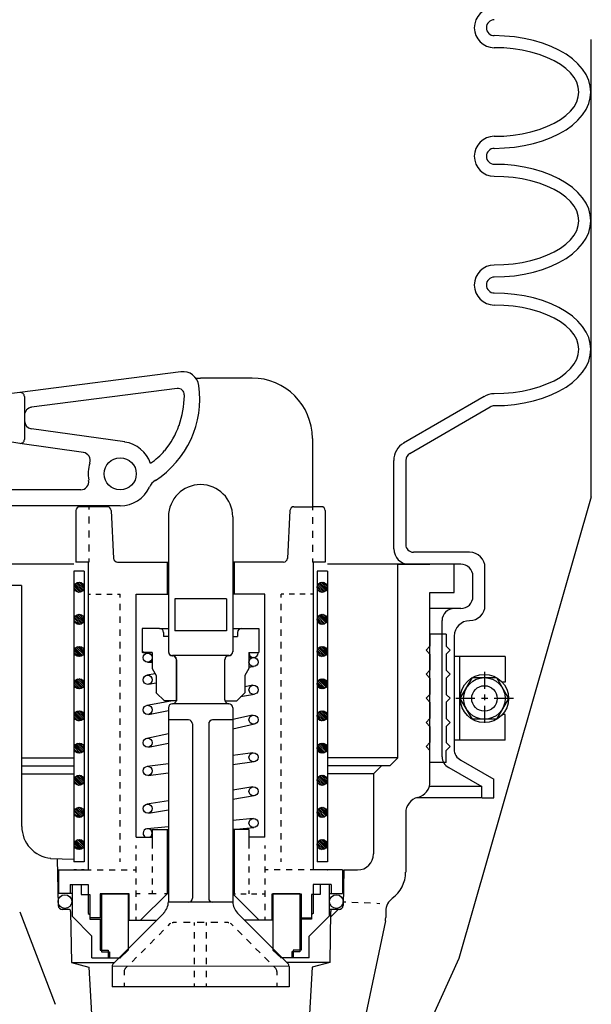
# Model space of a CAD drawing. Extents: x -169 to 7270, y -140 to 2984.
# Tile 95 of 256: x 964.14 to 968.58, y 353.72 to 361.38. Entities that reach past the tile are written whole.
import ezdxf

# ---------------------------------------------------------------- set-up
doc = ezdxf.new("R2010")
doc.units = 0
doc.header["$MEASUREMENT"] = 0
doc.layers.get('DEFPOINTS').update_dxf_attribs({"linetype": 'CONTINUOUS'})
doc.layers.add('SPILL-BUCKET', color=1, linetype='CONTINUOUS')
doc.layers.add('TOP', color=7, linetype='CONTINUOUS')

msp = doc.modelspace()

# ---------------------------------------------------------------- linework, layer by layer
at = {"layer": 'DEFPOINTS', "linetype": 'Continuous'}
for points in [[(968.57933, 357.66586), (968.57933, 361.22322)], [(968.57933, 357.66586), (967.54992, 354.07662), (966.73602, 352.28081), (964.15487, 349.8832)]]:
    msp.add_lwpolyline(points, dxfattribs=at)
at = {"layer": 'SPILL-BUCKET', "linetype": 'Continuous'}
for p, q in [((967.90409, 361.25064), (967.8252, 361.25384)), ((967.90409, 361.25064), (967.8252, 361.25384)), ((967.98193, 361.24425), (967.90409, 361.25064)), ((967.98193, 361.24425), (967.90409, 361.25064)), ((968.05762, 361.23252), (967.98193, 361.24425)), ((968.05762, 361.23252), (967.98193, 361.24425)), ((968.13119, 361.21546), (968.05762, 361.23252)), ((968.13119, 361.21546), (968.05762, 361.23252)), ((967.89876, 361.15789), (967.8252, 361.16002)), ((967.97126, 361.15149), (967.89876, 361.15789)), ((968.0427, 361.14083), (967.97126, 361.15149)), ((968.20049, 361.1952), (968.13119, 361.21546)), ((968.20049, 361.1952), (968.13119, 361.21546)), ((968.26659, 361.16961), (968.20049, 361.1952)), ((968.26659, 361.16961), (968.20049, 361.1952)), ((968.32736, 361.14083), (968.26659, 361.16961)), ((968.32736, 361.14083), (968.26659, 361.16961)), ((968.10987, 361.1259), (968.0427, 361.14083)), ((968.1749, 361.10671), (968.10987, 361.1259)), ((968.23461, 361.08432), (968.1749, 361.10671)), ((968.29005, 361.05873), (968.23461, 361.08432)), ((968.3828, 361.10884), (968.32736, 361.14083)), ((968.3828, 361.10884), (968.32736, 361.14083)), ((968.43291, 361.07259), (968.3828, 361.10884)), ((968.43291, 361.07259), (968.3828, 361.10884)), ((968.47556, 361.03421), (968.43291, 361.07259)), ((968.47556, 361.03421), (968.43291, 361.07259)), ((968.33909, 361.02995), (968.29005, 361.05873)), ((968.38174, 360.99903), (968.33909, 361.02995)), ((968.41692, 360.96491), (968.38174, 360.99903)), ((968.51074, 360.9937), (968.47556, 361.03421)), ((968.51074, 360.9937), (968.47556, 361.03421)), ((968.53953, 360.95105), (968.51074, 360.9937)), ((968.53953, 360.95105), (968.51074, 360.9937)), ((968.44571, 360.92973), (968.41692, 360.96491)), ((968.46597, 360.89241), (968.44571, 360.92973)), ((968.55979, 360.90627), (968.53953, 360.95105)), ((968.55979, 360.90627), (968.53953, 360.95105)), ((968.47769, 360.85403), (968.46597, 360.89241)), ((968.48196, 360.81565), (968.47769, 360.85403)), ((968.57152, 360.86149), (968.55979, 360.90627)), ((968.57152, 360.86149), (968.55979, 360.90627)), ((968.57578, 360.81565), (968.57152, 360.86149)), ((968.57578, 360.81565), (968.57152, 360.86149)), ((968.46597, 360.73888), (968.47769, 360.77726)), ((968.47769, 360.77726), (968.48196, 360.81565)), ((968.55979, 360.72502), (968.57152, 360.7698)), ((968.57152, 360.7698), (968.57578, 360.81565)), ((968.41692, 360.66638), (968.44571, 360.70156)), ((968.44571, 360.70156), (968.46597, 360.73888)), ((968.53953, 360.68024), (968.55979, 360.72502)), ((968.33909, 360.60135), (968.38174, 360.63226)), ((968.38174, 360.63226), (968.41692, 360.66638)), ((968.47556, 360.59708), (968.51074, 360.6376)), ((968.51074, 360.6376), (968.53953, 360.68024)), ((968.1749, 360.52458), (968.23461, 360.54697)), ((968.23461, 360.54697), (968.29005, 360.57256)), ((968.29005, 360.57256), (968.33909, 360.60135)), ((968.3828, 360.52245), (968.43291, 360.5587)), ((968.43291, 360.5587), (968.47556, 360.59708)), ((967.8252, 360.47127), (967.89876, 360.47341)), ((967.89876, 360.47341), (967.97126, 360.4798)), ((967.97126, 360.4798), (968.0427, 360.49046)), ((968.0427, 360.49046), (968.10987, 360.50539)), ((968.10987, 360.50539), (968.1749, 360.52458)), ((968.20049, 360.43609), (968.26659, 360.46168)), ((968.26659, 360.46168), (968.32736, 360.49046)), ((968.32736, 360.49046), (968.3828, 360.52245)), ((967.8252, 360.37745), (967.90409, 360.38065)), ((967.90409, 360.38065), (967.98193, 360.38705)), ((967.98193, 360.38705), (968.05762, 360.39877)), ((968.05762, 360.39877), (968.13119, 360.41583)), ((968.13119, 360.41583), (968.20049, 360.43609)), ((967.90409, 360.25058), (967.8252, 360.25271)), ((967.90409, 360.25058), (967.8252, 360.25271)), ((967.98193, 360.24311), (967.90409, 360.25058)), ((967.98193, 360.24311), (967.90409, 360.25058)), ((968.05762, 360.23138), (967.98193, 360.24311)), ((968.05762, 360.23138), (967.98193, 360.24311)), ((968.13119, 360.21433), (968.05762, 360.23138)), ((968.13119, 360.21433), (968.05762, 360.23138)), ((967.89876, 360.15675), (967.8252, 360.15888)), ((967.97126, 360.15036), (967.89876, 360.15675)), ((968.0427, 360.13969), (967.97126, 360.15036)), ((968.20049, 360.19407), (968.13119, 360.21433)), ((968.20049, 360.19407), (968.13119, 360.21433)), ((968.26659, 360.16955), (968.20049, 360.19407)), ((968.26659, 360.16955), (968.20049, 360.19407)), ((968.32736, 360.13969), (968.26659, 360.16955)), ((968.32736, 360.13969), (968.26659, 360.16955)), ((968.10987, 360.12477), (968.0427, 360.13969)), ((968.1749, 360.10558), (968.10987, 360.12477)), ((968.23461, 360.08425), (968.1749, 360.10558)), ((968.29005, 360.0576), (968.23461, 360.08425)), ((968.3828, 360.10771), (968.32736, 360.13969)), ((968.3828, 360.10771), (968.32736, 360.13969)), ((968.43291, 360.07253), (968.3828, 360.10771)), ((968.43291, 360.07253), (968.3828, 360.10771)), ((968.33909, 360.02881), (968.29005, 360.0576)), ((968.38174, 359.99789), (968.33909, 360.02881)), ((968.41692, 359.96378), (968.38174, 359.99789)), ((968.47556, 360.03414), (968.43291, 360.07253)), ((968.47556, 360.03414), (968.43291, 360.07253)), ((968.51074, 359.99256), (968.47556, 360.03414)), ((968.51074, 359.99256), (968.47556, 360.03414)), ((968.44571, 359.92859), (968.41692, 359.96378)), ((968.46597, 359.89128), (968.44571, 359.92859)), ((968.53953, 359.94992), (968.51074, 359.99256)), ((968.53953, 359.94992), (968.51074, 359.99256)), ((968.55979, 359.9062), (968.53953, 359.94992)), ((968.55979, 359.9062), (968.53953, 359.94992)), ((968.47769, 359.8529), (968.46597, 359.89128)), ((968.48196, 359.81451), (968.47769, 359.8529)), ((968.57152, 359.86036), (968.55979, 359.9062)), ((968.57152, 359.86036), (968.55979, 359.9062)), ((968.57578, 359.81451), (968.57152, 359.86036)), ((968.57578, 359.81451), (968.57152, 359.86036)), ((968.46597, 359.73775), (968.47769, 359.77613)), ((968.47769, 359.77613), (968.48196, 359.81451)), ((968.55979, 359.72389), (968.57152, 359.76867)), ((968.57152, 359.76867), (968.57578, 359.81451)), ((968.41692, 359.66525), (968.44571, 359.7015)), ((968.44571, 359.7015), (968.46597, 359.73775)), ((968.53953, 359.67911), (968.55979, 359.72389)), ((968.33909, 359.60021), (968.38174, 359.6322)), ((968.38174, 359.6322), (968.41692, 359.66525)), ((968.47556, 359.59595), (968.51074, 359.63646)), ((968.51074, 359.63646), (968.53953, 359.67911)), ((968.1749, 359.52345), (968.23461, 359.54584)), ((968.23461, 359.54584), (968.29005, 359.57143)), ((968.29005, 359.57143), (968.33909, 359.60021)), ((968.3828, 359.52132), (968.43291, 359.55757)), ((968.43291, 359.55757), (968.47556, 359.59595)), ((967.8252, 359.47121), (967.89876, 359.47334)), ((967.89876, 359.47334), (967.97126, 359.47974)), ((967.97126, 359.47974), (968.0427, 359.4904)), ((968.0427, 359.4904), (968.10987, 359.50532)), ((968.10987, 359.50532), (968.1749, 359.52345)), ((968.20049, 359.43602), (968.26659, 359.46054)), ((968.26659, 359.46054), (968.32736, 359.48933)), ((968.32736, 359.48933), (968.3828, 359.52132)), ((967.90409, 359.37952), (967.98193, 359.38698)), ((967.98193, 359.38698), (968.05762, 359.39871)), ((968.05762, 359.39871), (968.13119, 359.4147)), ((968.13119, 359.4147), (968.20049, 359.43602)), ((967.8252, 359.37738), (967.90409, 359.37952)), ((967.90409, 359.24944), (967.8252, 359.25158)), ((967.90409, 359.24944), (967.8252, 359.25158)), ((967.98193, 359.24198), (967.90409, 359.24944)), ((967.98193, 359.24198), (967.90409, 359.24944)), ((968.05762, 359.23025), (967.98193, 359.24198)), ((968.05762, 359.23025), (967.98193, 359.24198)), ((967.89876, 359.15562), (967.8252, 359.15775)), ((967.97126, 359.14922), (967.89876, 359.15562)), ((968.13119, 359.21426), (968.05762, 359.23025)), ((968.13119, 359.21426), (968.05762, 359.23025)), ((968.20049, 359.19294), (968.13119, 359.21426)), ((968.20049, 359.19294), (968.13119, 359.21426)), ((968.26659, 359.16841), (968.20049, 359.19294)), ((968.26659, 359.16841), (968.20049, 359.19294)), ((968.32736, 359.13963), (968.26659, 359.16841)), ((968.32736, 359.13963), (968.26659, 359.16841)), ((968.0427, 359.13856), (967.97126, 359.14922)), ((968.10987, 359.12364), (968.0427, 359.13856)), ((968.1749, 359.10551), (968.10987, 359.12364)), ((968.23461, 359.08312), (968.1749, 359.10551)), ((968.29005, 359.05753), (968.23461, 359.08312)), ((968.3828, 359.10658), (968.32736, 359.13963)), ((968.3828, 359.10658), (968.32736, 359.13963)), ((968.43291, 359.07139), (968.3828, 359.10658)), ((968.43291, 359.07139), (968.3828, 359.10658)), ((968.33909, 359.02875), (968.29005, 359.05753)), ((968.38174, 358.99676), (968.33909, 359.02875)), ((968.47556, 359.03301), (968.43291, 359.07139)), ((968.47556, 359.03301), (968.43291, 359.07139)), ((968.51074, 358.9925), (968.47556, 359.03301)), ((968.51074, 358.9925), (968.47556, 359.03301)), ((968.41692, 358.96371), (968.38174, 358.99676)), ((968.44571, 358.92746), (968.41692, 358.96371)), ((968.46597, 358.89014), (968.44571, 358.92746)), ((968.53953, 358.94878), (968.51074, 358.9925)), ((968.53953, 358.94878), (968.51074, 358.9925)), ((968.55979, 358.90507), (968.53953, 358.94878)), ((968.55979, 358.90507), (968.53953, 358.94878)), ((968.47769, 358.85283), (968.46597, 358.89014)), ((968.48196, 358.81445), (968.47769, 358.85283)), ((968.57152, 358.86029), (968.55979, 358.90507)), ((968.57152, 358.86029), (968.55979, 358.90507)), ((968.57578, 358.81445), (968.57152, 358.86029)), ((968.57578, 358.81445), (968.57152, 358.86029)), ((968.46597, 358.73768), (968.47769, 358.775)), ((968.47769, 358.775), (968.48196, 358.81445)), ((968.57152, 358.7686), (968.57578, 358.81445)), ((968.41692, 358.66518), (968.44571, 358.70037)), ((968.44571, 358.70037), (968.46597, 358.73768)), ((968.53953, 358.67904), (968.55979, 358.72276)), ((968.55979, 358.72276), (968.57152, 358.7686)), ((965.38794, 358.63959), (964.13625, 358.4786)), ((968.33909, 358.59908), (968.38174, 358.63106)), ((968.38174, 358.63106), (968.41692, 358.66518)), ((968.47556, 358.59482), (968.51074, 358.6364)), ((968.51074, 358.6364), (968.53953, 358.67904)), ((965.50415, 358.59055), (965.54146, 358.59055)), ((965.94128, 358.59055), (965.54146, 358.59055)), ((968.1749, 358.52232), (968.23461, 358.5447)), ((968.23461, 358.5447), (968.29005, 358.57029)), ((968.29005, 358.57029), (968.33909, 358.59908)), ((968.3828, 358.52125), (968.43291, 358.55643)), ((968.43291, 358.55643), (968.47556, 358.59482)), ((964.13625, 358.4786), (964.07441, 358.47007)), ((965.35915, 358.51059), (964.22688, 358.36346)), ((967.8252, 358.47007), (967.89876, 358.47221)), ((967.89876, 358.47221), (967.97126, 358.4786)), ((967.97126, 358.4786), (968.0427, 358.48926)), ((968.0427, 358.48926), (968.10987, 358.50419)), ((968.10987, 358.50419), (968.1749, 358.52232)), ((968.26659, 358.45941), (968.32736, 358.4882)), ((968.32736, 358.4882), (968.3828, 358.52125)), ((964.17144, 358.44662), (964.17144, 358.11397)), ((965.41566, 358.45195), (965.41566, 358.46048)), ((967.12046, 358.08625), (967.74737, 358.44875)), ((967.98193, 358.38585), (968.05762, 358.39757)), ((968.05762, 358.39757), (968.13119, 358.41357)), ((968.13119, 358.41357), (968.20049, 358.43489)), ((968.20049, 358.43489), (968.26659, 358.45941)), ((967.16737, 358.00522), (967.79428, 358.36772)), ((967.8252, 358.37625), (967.90409, 358.37838)), ((967.90409, 358.37838), (967.98193, 358.38585)), ((964.95187, 358.09372), (964.22581, 358.19607)), ((964.13625, 358.08305), (964.07335, 358.09158)), ((964.63096, 358.01269), (964.13625, 358.08305)), ((966.41039, 358.12144), (966.41039, 357.59048)), ((967.04263, 357.95085), (967.04263, 357.2621)), ((967.13645, 357.95085), (967.13645, 357.29622)), ((964.60963, 357.72056), (963.14045, 357.72056)), ((964.91669, 357.59582), (963.14045, 357.59582)), ((964.57232, 357.55956), (964.57232, 357.15975)), ((964.67254, 357.59048), (964.60323, 357.59048)), ((964.67254, 357.59582), (964.67254, 357.56809)), ((964.8154, 357.59048), (964.67254, 357.59048)), ((964.84632, 357.56063), (964.86551, 357.18854)), ((966.23661, 357.56063), (966.21742, 357.18854)), ((966.26753, 357.59048), (966.41039, 357.59048)), ((966.41039, 357.59048), (966.41039, 357.56383)), ((966.47969, 357.59048), (966.41039, 357.59048)), ((966.51061, 357.55956), (966.51061, 357.15975)), ((964.67254, 357.51372), (964.67254, 357.45934)), ((965.29091, 357.51265), (965.29091, 356.46354)), ((965.79201, 357.51265), (965.79201, 356.46354)), ((966.41039, 357.50946), (966.41039, 357.45615)), ((964.67254, 357.40497), (964.67254, 357.3506)), ((966.41039, 357.40177), (966.41039, 357.34846)), ((964.67254, 357.29515), (964.67254, 357.24078)), ((966.41039, 357.29409), (966.41039, 357.23971)), ((964.67254, 357.18641), (964.67254, 357.15975)), ((966.41039, 357.18641), (966.41039, 357.15975)), ((967.63329, 357.23652), (967.19616, 357.23652)), ((964.55526, 357.14269), (963.83559, 357.14269)), ((964.55526, 357.14269), (963.83559, 357.14269)), ((964.63522, 357.08938), (964.55526, 357.08938)), ((964.55526, 357.08938), (964.55526, 354.82911)), ((964.67254, 357.15975), (964.57232, 357.15975)), ((964.63522, 357.08938), (964.63522, 354.82911)), ((964.66614, 357.15975), (964.66614, 354.82911)), ((964.89643, 357.15975), (965.29091, 357.15975)), ((965.28132, 357.15975), (965.28132, 356.9092)), ((966.1865, 357.15975), (965.79201, 357.15975)), ((965.80161, 357.15975), (965.80161, 356.9092)), ((966.51061, 357.15975), (966.41039, 357.15975)), ((966.41679, 357.15975), (966.41679, 354.82911)), ((966.52767, 357.08938), (966.44664, 357.08938)), ((966.44664, 357.08938), (966.44664, 354.82911)), ((967.51281, 357.14269), (966.52767, 357.14269)), ((967.19936, 357.14269), (966.52767, 357.14269)), ((966.52767, 357.08938), (966.52767, 354.82911)), ((966.52767, 357.08938), (966.52767, 354.82911)), ((967.07461, 355.63833), (967.07461, 357.14269)), ((967.07568, 357.14269), (967.32516, 357.14269)), ((967.56505, 357.14269), (967.16311, 357.14269)), ((967.51281, 356.92306), (967.51281, 357.14269)), ((967.7527, 356.82391), (967.7527, 357.11604)), ((967.65888, 356.89214), (967.65888, 357.04887)), ((964.15011, 356.97744), (963.83559, 356.97744)), ((964.15011, 356.97744), (964.15011, 355.10418)), ((964.66614, 356.9092), (964.6864, 356.9092)), ((964.72798, 356.9092), (964.76956, 356.9092)), ((964.8122, 356.9092), (964.85378, 356.9092)), ((964.89536, 356.9092), (964.91562, 356.9092)), ((964.91562, 356.88468), (964.91562, 356.9092)), ((965.04143, 356.9092), (965.29091, 356.9092)), ((965.04143, 355.01995), (965.04143, 356.9092)), ((965.34209, 356.87402), (965.34209, 356.62453)), ((965.7419, 356.87402), (965.34209, 356.87402)), ((965.7419, 356.87402), (965.7419, 356.62453)), ((966.0415, 356.9092), (965.79201, 356.9092)), ((966.0415, 355.01995), (966.0415, 356.9092)), ((966.18756, 356.9092), (966.1673, 356.9092)), ((966.1673, 356.88468), (966.1673, 356.9092)), ((966.27072, 356.9092), (966.22914, 356.9092)), ((966.35495, 356.9092), (966.31337, 356.9092)), ((966.41679, 356.9092), (966.39653, 356.9092)), ((967.32516, 356.92306), (967.51281, 356.92306)), ((967.32516, 355.45068), (967.32516, 356.92306)), ((964.91562, 356.78553), (964.91562, 356.83457)), ((966.1673, 356.78553), (966.1673, 356.83457)), ((967.51281, 356.79832), (967.32516, 356.79832)), ((967.56505, 356.79832), (967.51281, 356.79832)), ((964.91562, 356.68637), (964.91562, 356.73542)), ((966.1673, 356.68637), (966.1673, 356.73542)), ((967.41899, 355.64579), (967.41899, 356.7045)), ((964.91562, 356.58722), (964.91562, 356.63626)), ((965.08834, 356.64373), (965.08834, 356.45608)), ((965.22268, 356.64373), (965.08834, 356.64373)), ((965.22268, 356.64373), (965.29091, 356.64373)), ((965.79095, 356.64373), (965.86025, 356.64373)), ((965.86025, 356.64373), (965.99459, 356.64373)), ((965.99459, 356.64373), (965.99459, 356.45608)), ((966.1673, 356.58722), (966.1673, 356.63626)), ((965.2536, 356.61281), (965.2536, 356.58082)), ((965.29091, 356.58082), (965.2536, 356.58082)), ((965.29091, 356.58082), (965.29091, 356.46248)), ((965.7419, 356.62453), (965.34209, 356.62453)), ((965.79201, 356.58082), (965.82933, 356.58082)), ((965.79201, 356.58082), (965.79201, 356.46248)), ((965.82933, 356.61281), (965.82933, 356.58082)), ((967.44991, 356.60001), (967.32516, 356.60001)), ((967.32516, 356.60001), (967.32516, 356.50619)), ((967.44991, 356.60001), (967.44991, 356.50619)), ((967.51281, 356.58402), (967.51281, 355.70336)), ((964.91562, 356.48806), (964.91562, 356.53817)), ((966.1673, 356.48806), (966.1673, 356.53817)), ((967.29425, 356.47527), (967.32516, 356.50619)), ((967.29425, 356.47527), (967.32516, 356.44435)), ((967.48189, 356.47527), (967.44991, 356.50619)), ((967.48189, 356.47527), (967.44991, 356.44435)), ((964.91562, 356.38891), (964.91562, 356.43902)), ((965.10007, 356.45608), (965.08834, 356.46887)), ((965.09154, 356.45608), (965.08834, 356.46141)), ((965.16617, 356.45608), (965.08834, 356.45608)), ((965.16617, 356.45288), (965.09367, 356.45288)), ((965.16617, 356.45608), (965.16617, 356.33134)), ((965.76109, 356.43262), (965.3229, 356.43262)), ((965.35169, 356.41237), (965.34742, 356.41876)), ((965.35382, 356.08825), (965.35382, 356.40171)), ((965.35382, 356.39957), (965.35382, 356.08079)), ((965.35382, 356.39851), (965.35382, 356.08612)), ((965.72911, 356.08825), (965.72911, 356.40171)), ((965.72911, 356.29935), (965.72911, 356.40171)), ((965.72911, 356.08612), (965.72911, 356.39851)), ((965.91676, 356.45608), (965.91676, 356.33134)), ((965.91676, 356.45608), (965.99459, 356.45608)), ((965.98925, 356.45288), (965.91676, 356.45288)), ((965.98925, 356.45288), (965.91676, 356.45288)), ((965.95407, 356.41663), (965.91676, 356.41557)), ((965.93915, 356.41557), (965.91676, 356.41237)), ((966.1673, 356.38891), (966.1673, 356.43902)), ((967.32516, 356.44435), (967.32516, 356.31854)), ((967.44991, 356.44435), (967.44991, 356.31854)), ((964.91562, 356.28976), (964.91562, 356.33987)), ((965.12886, 356.38145), (965.16617, 356.37932)), ((965.16617, 356.38251), (965.13205, 356.38145)), ((965.16617, 356.33134), (965.19709, 356.27696)), ((965.91676, 356.33134), (965.88584, 356.27696)), ((965.91676, 356.34626), (965.95087, 356.3452)), ((965.95087, 356.3452), (965.91676, 356.3388)), ((966.1673, 356.28976), (966.1673, 356.33987)), ((965.18963, 356.28976), (965.12459, 356.2791)), ((965.19709, 356.27696), (965.19709, 356.14369)), ((965.88584, 356.27696), (965.88584, 356.14369)), ((967.29425, 356.28762), (967.32516, 356.31854)), ((967.29425, 356.28762), (967.32516, 356.25671)), ((967.32516, 356.25671), (967.32516, 356.1309)), ((967.48189, 356.28762), (967.44991, 356.31854)), ((967.48189, 356.28762), (967.44991, 356.25671)), ((967.44991, 356.25671), (967.44991, 356.1309)), ((964.91562, 356.19167), (964.91562, 356.24071)), ((965.19709, 356.21832), (965.13632, 356.20766)), ((965.35382, 356.17461), (965.35382, 356.08825)), ((965.94661, 356.20127), (965.88584, 356.1906)), ((966.1673, 356.19167), (966.1673, 356.24071)), ((964.91562, 356.09252), (964.91562, 356.14156)), ((965.20242, 356.13836), (965.19709, 356.14689)), ((965.19709, 356.14369), (965.25999, 356.08079)), ((965.88584, 356.14369), (965.82293, 356.08079)), ((965.9594, 356.1309), (965.85279, 356.11064)), ((966.1673, 356.09252), (966.1673, 356.14156)), ((967.29425, 356.09998), (967.32516, 356.1309)), ((967.29425, 356.09998), (967.32516, 356.06906)), ((967.48189, 356.09998), (967.44991, 356.1309)), ((967.48189, 356.09998), (967.44991, 356.06906)), ((964.91562, 355.99336), (964.91562, 356.04241)), ((965.12353, 356.0456), (965.30904, 356.08079)), ((965.35382, 356.08079), (965.25999, 356.08079)), ((965.29091, 356.02641), (965.29091, 354.51778)), ((965.76109, 356.05733), (965.3229, 356.05733)), ((965.72911, 356.08079), (965.82293, 356.08079)), ((965.79201, 356.02641), (965.79201, 354.51778)), ((966.1673, 355.99336), (966.1673, 356.04241)), ((967.32516, 356.06906), (967.32516, 355.94325)), ((967.44991, 356.06906), (967.44991, 355.94325)), ((964.91562, 355.89421), (964.91562, 355.94325)), ((965.13632, 355.97524), (965.29091, 356.00402)), ((965.94554, 355.96884), (965.79201, 355.93472)), ((966.1673, 355.89421), (966.1673, 355.94325)), ((967.29425, 355.91233), (967.32516, 355.94325)), ((967.48189, 355.91233), (967.44991, 355.94325)), ((965.04143, 355.08179), (965.04143, 355.86862)), ((965.44764, 355.93259), (965.29091, 355.93259)), ((965.47856, 355.90061), (965.47856, 354.54444)), ((965.60437, 355.90061), (965.60437, 354.54444)), ((965.79201, 355.93259), (965.63529, 355.93259)), ((965.96047, 355.89847), (965.79201, 355.86116)), ((967.29425, 355.91233), (967.32516, 355.88142)), ((967.32516, 355.88142), (967.32516, 355.75561)), ((967.48189, 355.91233), (967.44991, 355.88142)), ((967.44991, 355.88142), (967.44991, 355.75561)), ((964.91562, 355.79506), (964.91562, 355.8441)), ((965.12246, 355.78972), (965.29091, 355.82704)), ((966.1673, 355.79506), (966.1673, 355.8441)), ((964.91562, 355.6959), (964.91562, 355.74601)), ((965.13739, 355.71936), (965.29091, 355.75241)), ((966.1673, 355.6959), (966.1673, 355.74601)), ((967.29425, 355.72469), (967.32516, 355.75561)), ((967.29425, 355.72469), (967.32516, 355.69377)), ((967.48189, 355.72469), (967.44991, 355.75561)), ((967.48189, 355.72469), (967.44991, 355.69377)), ((964.15011, 355.63833), (964.55526, 355.63833)), ((964.91562, 355.59675), (964.91562, 355.64686)), ((965.94767, 355.67671), (965.79201, 355.65645)), ((966.1673, 355.59675), (966.1673, 355.64686)), ((967.07461, 355.63833), (966.52767, 355.63833)), ((967.01278, 355.57542), (967.07568, 355.63833)), ((967.32516, 355.59995), (967.32516, 355.69377)), ((967.44991, 355.59995), (967.44991, 355.69377)), ((964.15011, 355.57542), (964.55526, 355.57542)), ((965.12566, 355.57116), (965.29091, 355.59248)), ((965.95727, 355.60528), (965.79201, 355.58395)), ((967.01278, 355.57542), (966.52767, 355.57542)), ((966.8859, 355.51359), (966.94881, 355.57542)), ((966.94987, 355.57542), (966.94881, 355.57542)), ((967.44991, 355.59995), (967.32516, 355.59995)), ((967.47123, 355.56156), (967.72818, 355.41337)), ((967.56505, 355.61914), (967.822, 355.47094)), ((964.15011, 355.51359), (964.55526, 355.51359)), ((964.91562, 355.49759), (964.91562, 355.5477)), ((965.13419, 355.49973), (965.29091, 355.51998)), ((966.1673, 355.49759), (966.1673, 355.5477)), ((966.8859, 355.51359), (966.52767, 355.51359)), ((966.8859, 355.51359), (966.8859, 354.88988)), ((964.91562, 355.39844), (964.91562, 355.44855)), ((965.94661, 355.41123), (965.79201, 355.38671)), ((966.1673, 355.39844), (966.1673, 355.44855)), ((967.72818, 355.41443), (967.32516, 355.41443)), ((967.72818, 355.32701), (967.72818, 355.41337)), ((967.822, 355.32701), (967.822, 355.47094)), ((964.91562, 355.30035), (964.91562, 355.3494)), ((965.95834, 355.34087), (965.79201, 355.31315)), ((966.1673, 355.30035), (966.1673, 355.3494)), ((967.72818, 355.32701), (967.22068, 355.32701)), ((967.73138, 355.32701), (967.822, 355.32701)), ((964.91562, 355.2012), (964.91562, 355.25024)), ((965.12459, 355.27903), (965.29091, 355.30568)), ((966.1673, 355.2012), (966.1673, 355.25024)), ((965.13632, 355.2076), (965.29091, 355.23318)), ((967.13645, 355.20866), (967.13645, 354.74808)), ((964.91562, 355.10204), (964.91562, 355.15109)), ((965.12672, 355.08712), (965.29091, 355.10204)), ((965.94981, 355.16495), (965.79201, 355.15002)), ((966.1673, 355.10204), (966.1673, 355.15109)), ((964.91562, 355.00289), (964.91562, 355.05194)), ((965.04143, 355.01995), (965.16617, 355.01995)), ((965.16617, 355.08072), (965.29091, 355.08072)), ((965.16617, 355.08072), (965.16617, 354.95491)), ((965.28132, 355.08072), (965.28132, 354.58069)), ((965.91676, 355.08072), (965.79201, 355.08072)), ((965.80161, 355.08072), (965.80161, 354.58069)), ((965.9562, 355.09352), (965.81867, 355.08072)), ((965.91676, 355.08072), (965.91676, 354.95491)), ((966.0415, 355.01995), (965.91676, 355.01995)), ((966.1673, 355.00289), (966.1673, 355.05194)), ((964.66614, 354.95491), (964.66614, 354.76514)), ((964.91562, 354.90374), (964.91562, 354.95278)), ((965.04143, 354.93252), (965.04143, 354.95491)), ((965.16617, 354.95491), (965.16617, 354.93252)), ((965.91676, 354.95491), (965.91676, 354.93252)), ((966.04256, 354.93252), (966.04256, 354.95491)), ((966.1673, 354.90374), (966.1673, 354.95278)), ((966.41785, 354.95491), (966.41785, 354.76514)), ((965.04143, 354.8387), (965.04143, 354.88561)), ((965.16617, 354.88561), (965.16617, 354.8387)), ((965.91676, 354.88561), (965.91676, 354.8387)), ((966.04256, 354.8387), (966.04256, 354.88561)), ((964.37507, 354.85469), (964.55526, 354.8483)), ((964.42732, 354.85256), (964.43371, 354.489)), ((964.63522, 354.82911), (964.55526, 354.82911)), ((964.91562, 354.82911), (964.91562, 354.85469)), ((965.04143, 354.74488), (965.04143, 354.79179)), ((965.16617, 354.79179), (965.16617, 354.74488)), ((965.91676, 354.79179), (965.91676, 354.74488)), ((966.04256, 354.74488), (966.04256, 354.79179)), ((966.1673, 354.82911), (966.1673, 354.85469)), ((966.52767, 354.82911), (966.44664, 354.82911)), ((964.43798, 354.76514), (964.43798, 354.58282)), ((964.43798, 354.76514), (964.66614, 354.76514)), ((964.44757, 354.76514), (964.66614, 354.76514)), ((964.57552, 354.76514), (964.55526, 354.76514)), ((964.63522, 354.76514), (964.61603, 354.76514)), ((964.66614, 354.76514), (964.68959, 354.76514)), ((964.73651, 354.76514), (964.78342, 354.76514)), ((964.83033, 354.76514), (964.87724, 354.76514)), ((964.92415, 354.76514), (964.97106, 354.76514)), ((965.01798, 354.76514), (965.04143, 354.76514)), ((966.06602, 354.76514), (966.04256, 354.76514)), ((966.15984, 354.76514), (966.11293, 354.76514)), ((966.2526, 354.76514), (966.20675, 354.76514)), ((966.34642, 354.76514), (966.29951, 354.76514)), ((966.41679, 354.76514), (966.39333, 354.76514)), ((966.63642, 354.76514), (966.41679, 354.76514)), ((966.64602, 354.76514), (966.41679, 354.76514)), ((966.52767, 354.76514), (966.5298, 354.76514)), ((966.53513, 354.76514), (966.53727, 354.76514)), ((966.64602, 354.76514), (966.64602, 354.58282)), ((966.65454, 354.76514), (966.64921, 354.489)), ((966.65454, 354.76514), (966.76116, 354.76514)), ((964.52647, 354.65106), (964.52647, 354.58282)), ((964.52647, 354.65106), (964.66614, 354.65106)), ((964.54246, 354.65106), (964.54246, 354.40584)), ((964.54246, 354.65106), (964.6139, 354.65106)), ((964.6139, 354.65106), (964.6139, 354.57536)), ((964.66614, 354.65106), (964.66614, 354.42609)), ((965.04143, 354.65106), (965.04143, 354.69797)), ((965.16617, 354.69797), (965.16617, 354.65106)), ((965.91676, 354.69797), (965.91676, 354.65106)), ((966.04256, 354.65106), (966.04256, 354.69797)), ((966.55752, 354.65106), (966.41785, 354.65106)), ((966.41785, 354.65106), (966.41785, 354.42609)), ((966.54153, 354.65106), (966.4701, 354.65106)), ((966.4701, 354.65106), (966.4701, 354.57536)), ((966.54153, 354.65106), (966.54153, 354.40584)), ((966.55752, 354.65106), (966.55752, 354.58282)), ((964.54246, 354.58282), (964.43798, 354.58282)), ((964.6139, 354.57536), (964.68, 354.57536)), ((964.68, 354.57536), (964.68, 354.38131)), ((964.75996, 354.58069), (964.75996, 354.39304)), ((964.98706, 354.58069), (964.75996, 354.58069)), ((964.77169, 354.58069), (964.77169, 354.12863)), ((964.77169, 354.58069), (964.97853, 354.58069)), ((964.97853, 354.58069), (964.97853, 354.14249)), ((964.98706, 354.37492), (964.98706, 354.58069)), ((965.04143, 354.58069), (965.04143, 354.60414)), ((965.07235, 354.58069), (965.04143, 354.58069)), ((965.04143, 354.5551), (965.04143, 354.58069)), ((965.07555, 354.37492), (965.28132, 354.58069)), ((965.19709, 354.58069), (965.13525, 354.58069)), ((965.16617, 354.60414), (965.16617, 354.58069)), ((965.29091, 354.58069), (965.25999, 354.58069)), ((965.99778, 354.37492), (965.79201, 354.58069)), ((965.79201, 354.58069), (965.81227, 354.58069)), ((965.85385, 354.58069), (965.8965, 354.58069)), ((965.91676, 354.60414), (965.91676, 354.58069)), ((965.93808, 354.58069), (965.97966, 354.58069)), ((966.02124, 354.58069), (966.04256, 354.58069)), ((966.04256, 354.58069), (966.04256, 354.60414)), ((966.04256, 354.5551), (966.04256, 354.58069)), ((966.09694, 354.58069), (966.32403, 354.58069)), ((966.09694, 354.37492), (966.09694, 354.58069)), ((966.3123, 354.58069), (966.1044, 354.58069)), ((966.1044, 354.58069), (966.1044, 354.14249)), ((966.3123, 354.58069), (966.3123, 354.12863)), ((966.32403, 354.58069), (966.32403, 354.39304)), ((966.40399, 354.57536), (966.40399, 354.38131)), ((966.4701, 354.57536), (966.40399, 354.57536)), ((966.54153, 354.58282), (966.64602, 354.58282)), ((965.04143, 354.45168), (965.04143, 354.50286)), ((965.79201, 354.51352), (965.29091, 354.51352)), ((966.04256, 354.45168), (966.04256, 354.50286)), ((966.67054, 354.51352), (966.64602, 354.51459)), ((966.76649, 354.50926), (966.71851, 354.51139)), ((966.86245, 354.50606), (966.81447, 354.50819)), ((966.93495, 354.50286), (966.91149, 354.50392)), ((964.13732, 354.43995), (964.41132, 353.72029)), ((964.51581, 354.45808), (964.4657, 354.45808)), ((964.53074, 354.44315), (964.5382, 354.04547)), ((964.66614, 354.42609), (964.68, 354.41756)), ((964.68, 354.41756), (964.68, 354.39304)), ((964.86338, 354.03801), (965.25466, 354.42929)), ((966.22061, 354.03694), (965.82826, 354.42929)), ((966.41785, 354.42609), (966.40399, 354.41756)), ((966.40399, 354.41756), (966.40399, 354.39304)), ((966.55219, 354.44315), (966.5458, 354.04547)), ((966.61829, 354.45808), (966.54793, 354.45808)), ((966.6119, 354.45808), (966.55219, 354.39837)), ((966.98079, 354.44422), (966.98079, 354.39517)), ((964.69706, 354.25018), (964.54246, 354.40584)), ((964.77169, 354.39304), (964.68, 354.39304)), ((964.68, 354.38131), (964.77169, 354.38131)), ((964.75996, 354.38131), (964.75996, 354.14249)), ((964.98706, 354.37492), (965.20029, 354.37492)), ((965.04143, 354.37492), (965.04143, 354.40051)), ((965.28878, 354.33014), (965.30584, 354.34826)), ((965.30584, 354.34826), (965.31117, 354.35146)), ((965.32183, 354.35573), (965.32823, 354.35679)), ((965.35488, 354.35679), (965.32823, 354.35679)), ((965.4615, 354.35679), (965.40819, 354.35679)), ((965.49455, 354.33227), (965.49455, 354.35679)), ((965.56812, 354.35679), (965.51481, 354.35679)), ((965.58838, 354.33227), (965.58838, 354.35679)), ((965.67474, 354.35679), (965.62143, 354.35679)), ((965.7547, 354.35679), (965.72804, 354.35679)), ((965.7547, 354.35679), (965.76109, 354.35573)), ((965.77176, 354.35146), (965.77709, 354.34826)), ((965.79415, 354.33014), (965.77709, 354.34826)), ((966.09694, 354.37492), (965.88264, 354.37492)), ((966.04256, 354.37492), (966.04256, 354.40051)), ((966.3123, 354.39304), (966.40399, 354.39304)), ((966.40399, 354.38131), (966.3123, 354.38131)), ((966.32403, 354.38131), (966.32403, 354.14249)), ((966.38587, 354.25018), (966.54153, 354.40584)), ((966.97866, 354.36959), (966.71212, 353.09338)), ((965.21841, 354.26084), (965.2536, 354.29602)), ((965.49455, 354.23205), (965.49455, 354.28216)), ((965.58838, 354.23205), (965.58838, 354.28216)), ((965.86451, 354.26084), (965.82933, 354.29602)), ((964.69706, 354.08065), (964.69706, 354.25018)), ((965.14911, 354.19047), (965.18323, 354.22565)), ((965.49455, 354.13183), (965.49455, 354.18194)), ((965.58838, 354.13183), (965.58838, 354.18194)), ((965.93381, 354.19047), (965.8997, 354.22565)), ((966.38587, 354.08065), (966.38587, 354.25018)), ((964.75996, 354.14249), (964.82287, 354.14249)), ((964.77169, 354.12863), (964.83246, 354.12863)), ((964.82287, 354.14249), (964.82287, 354.08065)), ((964.83246, 354.12863), (964.83246, 354.08065)), ((964.91669, 354.08065), (964.97853, 354.14249)), ((964.97106, 354.13503), (964.97426, 354.13503)), ((965.07875, 354.12117), (965.11393, 354.15529)), ((966.00418, 354.12117), (965.969, 354.15529)), ((966.1673, 354.08065), (966.1044, 354.14249)), ((966.11186, 354.13503), (966.10867, 354.13503)), ((966.25153, 354.12863), (966.25153, 354.08065)), ((966.3123, 354.12863), (966.25153, 354.12863)), ((966.26113, 354.14249), (966.26113, 354.08065)), ((966.32403, 354.14249), (966.26113, 354.14249)), ((964.5382, 354.04547), (964.87084, 354.04547)), ((964.5382, 354.04547), (964.6736, 354.00922)), ((964.69706, 354.08065), (964.84952, 354.08065)), ((964.83246, 354.08065), (964.91989, 354.08065)), ((965.00838, 354.0508), (965.04356, 354.08599)), ((965.49455, 354.03161), (965.49455, 354.08172)), ((965.58838, 354.03161), (965.58838, 354.08172)), ((966.07455, 354.0508), (966.03936, 354.08599)), ((966.25153, 354.08065), (966.16304, 354.08065)), ((966.5458, 354.04547), (966.21208, 354.04547)), ((966.38587, 354.08065), (966.23341, 354.08065)), ((966.26539, 354.08065), (966.26113, 354.08492)), ((966.5458, 354.04547), (966.40933, 354.00922)), ((964.6736, 354.00922), (964.69386, 353.64672)), ((964.85378, 354.01562), (964.85378, 353.85676)), ((966.23021, 354.01455), (964.85378, 354.01562)), ((964.94761, 353.97617), (964.94761, 353.94632)), ((964.95614, 353.99856), (964.97426, 354.01562)), ((965.49455, 353.93139), (965.49455, 353.9815)), ((965.58838, 353.93139), (965.58838, 353.9815)), ((966.12679, 353.99856), (966.10867, 354.01562)), ((966.13532, 353.97617), (966.13532, 353.94632)), ((966.23021, 354.01455), (966.23021, 353.85676)), ((966.40933, 354.00922), (966.38907, 353.64672)), ((964.94761, 353.88661), (964.94761, 353.85676)), ((965.49455, 353.85676), (965.49455, 353.88128)), ((965.58838, 353.85676), (965.58838, 353.88128)), ((966.13532, 353.88661), (966.13532, 353.85676)), ((966.23021, 353.85676), (964.85378, 353.85676))]:
    msp.add_line(p, q, dxfattribs=at)
at = {"layer": 'SPILL-BUCKET', "color": 7, "linetype": 'Continuous'}
for p, q in [((964.59151, 356.92413), (964.55632, 356.95931)), ((964.60537, 356.92519), (964.55739, 356.97211)), ((964.61603, 356.92839), (964.56165, 356.98277)), ((964.62349, 356.93479), (964.56699, 356.9913)), ((964.62989, 356.94225), (964.57445, 356.99769)), ((964.63522, 356.95185), (964.58511, 357.00196)), ((964.63629, 356.96464), (964.59684, 357.00409)), ((964.63096, 356.98383), (964.61603, 356.99876)), ((966.48716, 356.92413), (966.44664, 356.96358)), ((966.49888, 356.92519), (966.44877, 356.9753)), ((966.46797, 356.92839), (966.45197, 356.94439)), ((966.50848, 356.93053), (966.45304, 356.98597)), ((966.51701, 356.93692), (966.4605, 356.99343)), ((966.52234, 356.94439), (966.46797, 356.99876)), ((966.5266, 356.95505), (966.47863, 357.00302)), ((966.5266, 356.96891), (966.49249, 357.00302)), ((964.59151, 356.67358), (964.55632, 356.70876)), ((964.60537, 356.67464), (964.55739, 356.72262)), ((964.61603, 356.67891), (964.56165, 356.73222)), ((964.62349, 356.68424), (964.56699, 356.74075)), ((964.62989, 356.6917), (964.57445, 356.74714)), ((964.63522, 356.7013), (964.58511, 356.75141)), ((964.63629, 356.71409), (964.59684, 356.75354)), ((964.63096, 356.73328), (964.61603, 356.74821)), ((966.48716, 356.67358), (966.44664, 356.71303)), ((966.49888, 356.67571), (966.44877, 356.72582)), ((966.50848, 356.67998), (966.45304, 356.73542)), ((966.51701, 356.68637), (966.4605, 356.74288)), ((966.52234, 356.6949), (966.46797, 356.74928)), ((966.5266, 356.7045), (966.47863, 356.75247)), ((966.5266, 356.71836), (966.49249, 356.75354)), ((966.46797, 356.67891), (966.45197, 356.69384)), ((964.61603, 356.42836), (964.56165, 356.48273)), ((964.62349, 356.43369), (964.56699, 356.4902)), ((964.62989, 356.44222), (964.57445, 356.49659)), ((964.63522, 356.45181), (964.58511, 356.50193)), ((964.63629, 356.46354), (964.59684, 356.50299)), ((964.63096, 356.4838), (964.61603, 356.49766)), ((966.49888, 356.42516), (966.44877, 356.47527)), ((966.50848, 356.42943), (966.45304, 356.48487)), ((966.51701, 356.43582), (966.4605, 356.49233)), ((966.52234, 356.44435), (966.46797, 356.49873)), ((966.5266, 356.45501), (966.47863, 356.50299)), ((966.5266, 356.46781), (966.49249, 356.50299)), ((964.59151, 356.4241), (964.55632, 356.45821)), ((964.60537, 356.4241), (964.55739, 356.47207)), ((966.48716, 356.42303), (966.44664, 356.46354)), ((966.46797, 356.42836), (966.45197, 356.44435)), ((967.55333, 356.4241), (967.51281, 356.4241)), ((967.51281, 356.4241), (967.51281, 355.77373)), ((967.91049, 356.4241), (967.55333, 356.4241)), ((967.55333, 356.4241), (967.55333, 355.77373)), ((967.91049, 356.4241), (967.91049, 356.22472)), ((964.62989, 356.19167), (964.57445, 356.24711)), ((964.63522, 356.20127), (964.58511, 356.25138)), ((964.63629, 356.21406), (964.59684, 356.25351)), ((964.63096, 356.23325), (964.61603, 356.24818)), ((966.52234, 356.1938), (966.46797, 356.24818)), ((966.5266, 356.20446), (966.47863, 356.25244)), ((966.5266, 356.21832), (966.49249, 356.25244)), ((967.55972, 356.09891), (967.65461, 356.26204)), ((967.65461, 356.26204), (967.84226, 356.26204)), ((967.74843, 356.30575), (967.74843, 356.17354)), ((967.74843, 356.30575), (967.74843, 356.17354)), ((967.84226, 356.26204), (967.93608, 356.09891)), ((964.59151, 356.17354), (964.55632, 356.20873)), ((964.60537, 356.17461), (964.55739, 356.22152)), ((964.61603, 356.17781), (964.56165, 356.23218)), ((964.62349, 356.18421), (964.56699, 356.24071)), ((966.48716, 356.17354), (966.44664, 356.21299)), ((966.49888, 356.17461), (966.44877, 356.22472)), ((966.46797, 356.17781), (966.45197, 356.1938)), ((966.50848, 356.17994), (966.45304, 356.23538)), ((966.51701, 356.18634), (966.4605, 356.24285)), ((967.91049, 356.22472), (967.8881, 356.22472)), ((967.67487, 356.09891), (967.5256, 356.09891)), ((967.67487, 356.09891), (967.5256, 356.09891)), ((967.65461, 355.93686), (967.55972, 356.09891)), ((967.77402, 356.09891), (967.72498, 356.09891)), ((967.77402, 356.09891), (967.72498, 356.09891)), ((967.74843, 356.12983), (967.74843, 356.08505)), ((967.74843, 356.12983), (967.74843, 356.08505)), ((967.93608, 356.09891), (967.84226, 355.93686)), ((967.74843, 356.04134), (967.74843, 355.90913)), ((967.74843, 356.04134), (967.74843, 355.90913)), ((964.59151, 355.92299), (964.55632, 355.95818)), ((964.60537, 355.92406), (964.55739, 355.97204)), ((964.61603, 355.92833), (964.56165, 355.98163)), ((964.62349, 355.93366), (964.56699, 355.99016)), ((964.62989, 355.94112), (964.57445, 355.99656)), ((964.63522, 355.95072), (964.58511, 356.00083)), ((964.63629, 355.96351), (964.59684, 356.00296)), ((964.63096, 355.9827), (964.61603, 355.99763)), ((966.48716, 355.92299), (966.44664, 355.96244)), ((966.49888, 355.92513), (966.44877, 355.97524)), ((966.46797, 355.92833), (966.45197, 355.94325)), ((966.50848, 355.92939), (966.45304, 355.98483)), ((966.51701, 355.93579), (966.4605, 355.9923)), ((966.52234, 355.94432), (966.46797, 355.99869)), ((966.5266, 355.95391), (966.47863, 356.00189)), ((966.5266, 355.96777), (966.49249, 356.00296)), ((967.91049, 355.97417), (967.8881, 355.97417)), ((967.91049, 355.77373), (967.91049, 355.97417)), ((967.84226, 355.93686), (967.65461, 355.93686)), ((964.60537, 355.67351), (964.55739, 355.72149)), ((964.61603, 355.67778), (964.56165, 355.73215)), ((964.62349, 355.68311), (964.56699, 355.73961)), ((964.62989, 355.69164), (964.57445, 355.74601)), ((964.63522, 355.70123), (964.58511, 355.75134)), ((964.63629, 355.71296), (964.59684, 355.75241)), ((964.63096, 355.73322), (964.61603, 355.74708)), ((966.48716, 355.67245), (966.44664, 355.71296)), ((966.49888, 355.67458), (966.44877, 355.72469)), ((966.50848, 355.67884), (966.45304, 355.73428)), ((966.51701, 355.68524), (966.4605, 355.74175)), ((966.52234, 355.69377), (966.46797, 355.74814)), ((966.5266, 355.70443), (966.47863, 355.75241)), ((966.5266, 355.71722), (966.49249, 355.75241)), ((967.55333, 355.77373), (967.51281, 355.77373)), ((967.91049, 355.77373), (967.55333, 355.77373)), ((964.59151, 355.67351), (964.55632, 355.70763)), ((966.46797, 355.67778), (966.45197, 355.69377)), ((964.61603, 355.42723), (964.56165, 355.4816)), ((964.62349, 355.43362), (964.56699, 355.49013)), ((964.62989, 355.44109), (964.57445, 355.49653)), ((964.63522, 355.45068), (964.58511, 355.50079)), ((964.63629, 355.46348), (964.59684, 355.50292)), ((964.63096, 355.48267), (964.61603, 355.49759)), ((966.50848, 355.42936), (966.45304, 355.4848)), ((966.51701, 355.43576), (966.4605, 355.49226)), ((966.52234, 355.44322), (966.46797, 355.49759)), ((966.5266, 355.45388), (966.47863, 355.50186)), ((966.5266, 355.46774), (966.49249, 355.50186)), ((964.59151, 355.42296), (964.55632, 355.45815)), ((964.60537, 355.42403), (964.55739, 355.47094)), ((966.48716, 355.42296), (966.44664, 355.46241)), ((966.49888, 355.42403), (966.44877, 355.47414)), ((966.46797, 355.42723), (966.45197, 355.44322)), ((964.63522, 355.20013), (964.58511, 355.25024)), ((964.63629, 355.21293), (964.59684, 355.25238)), ((966.5266, 355.20333), (966.47863, 355.25131)), ((966.5266, 355.21719), (966.49249, 355.25238)), ((964.59151, 355.17241), (964.55632, 355.2076)), ((964.60537, 355.17348), (964.55739, 355.22146)), ((964.61603, 355.17668), (964.56165, 355.23105)), ((964.62349, 355.18307), (964.56699, 355.23958)), ((964.62989, 355.19054), (964.57445, 355.24598)), ((964.63096, 355.23212), (964.61603, 355.24704)), ((966.48716, 355.17241), (966.44664, 355.21186)), ((966.49888, 355.17454), (966.44877, 355.22465)), ((966.46797, 355.17774), (966.45197, 355.19267)), ((966.50848, 355.17881), (966.45304, 355.23425)), ((966.51701, 355.18521), (966.4605, 355.24171)), ((966.52234, 355.19374), (966.46797, 355.24811)), ((964.59151, 354.92293), (964.55632, 354.95705)), ((964.60537, 354.92293), (964.55739, 354.97091)), ((964.61603, 354.92719), (964.56165, 354.98157)), ((964.62349, 354.93252), (964.56699, 354.98903)), ((964.62989, 354.94105), (964.57445, 354.99543)), ((964.63522, 354.95065), (964.58511, 355.00076)), ((964.63629, 354.96238), (964.59684, 355.00183)), ((964.63096, 354.98263), (964.61603, 354.99649)), ((966.48716, 354.92186), (966.44664, 354.96238)), ((966.49888, 354.92399), (966.44877, 354.97411)), ((966.46797, 354.92719), (966.45197, 354.94319)), ((966.50848, 354.92826), (966.45304, 354.9837)), ((966.51701, 354.93466), (966.4605, 354.99116)), ((966.52234, 354.94319), (966.46797, 354.99756)), ((966.5266, 354.95385), (966.47863, 355.00183)), ((966.5266, 354.96664), (966.49249, 355.00183))]:
    msp.add_line(p, q, dxfattribs=at)
at = {"layer": 'SPILL-BUCKET', "linetype": 'Continuous'}
for centre, radius in [((964.91669, 357.84636), 0.12474), ((964.91669, 357.84636), 0.12474), ((965.12992, 356.41663), 0.03518), ((965.95301, 356.38145), 0.03518), ((965.12992, 356.24391), 0.03518), ((965.95301, 356.16608), 0.03518), ((965.12992, 356.01042), 0.03518), ((965.95301, 355.93366), 0.03518), ((965.12992, 355.75454), 0.03518), ((965.95301, 355.64153), 0.03518), ((965.12992, 355.53598), 0.03518), ((965.95301, 355.37605), 0.03518), ((965.12992, 355.24278), 0.03518), ((965.95301, 355.12977), 0.03518), ((964.48702, 354.51885), 0.05331), ((966.59697, 354.51885), 0.05331)]:
    msp.add_circle(centre, radius, dxfattribs=at)
at = {"layer": 'SPILL-BUCKET', "color": 7, "linetype": 'Continuous'}
for centre, radius in [((964.59684, 356.96358), 0.03945), ((966.48716, 356.96358), 0.03945), ((964.59684, 356.71409), 0.03945), ((966.48716, 356.71409), 0.03945), ((964.59684, 356.46354), 0.03945), ((966.48716, 356.46354), 0.03945), ((964.59684, 356.21299), 0.03945), ((966.48716, 356.21299), 0.03945), ((967.74843, 356.09891), 0.18765), ((967.74843, 356.09891), 0.16206), ((967.74843, 356.09891), 0.09915), ((964.59684, 355.96351), 0.03945), ((966.48716, 355.96351), 0.03945), ((964.59684, 355.71296), 0.03945), ((966.48716, 355.71296), 0.03945), ((964.59684, 355.46241), 0.03945), ((966.48716, 355.46241), 0.03945), ((964.59684, 355.21293), 0.03945), ((966.48716, 355.21293), 0.03945), ((964.59684, 354.96238), 0.03945), ((966.48716, 354.96238), 0.03945)]:
    msp.add_circle(centre, radius, dxfattribs=at)
at = {"layer": 'SPILL-BUCKET', "linetype": 'Continuous'}
for centre, radius, start, end in [((967.8252, 361.31568), 0.15566, 90, 180), ((967.8252, 361.31568), 0.06184, 90, 180), ((967.8252, 361.31568), 0.15566, 180, 270), ((967.8252, 361.31568), 0.06184, 180, 270), ((967.8252, 360.31561), 0.15566, 90, 180), ((967.8252, 360.31561), 0.15566, 180, 270), ((967.8252, 360.31561), 0.06184, 90, 180), ((967.8252, 360.31561), 0.06184, 180, 270), ((967.8252, 359.31448), 0.15566, 90, 180), ((967.8252, 359.31448), 0.15566, 180, 270), ((967.8252, 359.31448), 0.06184, 90, 180), ((967.8252, 359.31448), 0.06184, 180, 270), ((965.40393, 358.51592), 0.12474, 7.853313, 97.368051), ((965.94128, 358.12144), 0.46911, 0, 90), ((964.14052, 358.44662), 0.03092, 0, 95.906141), ((964.78448, 358.42636), 0.75058, 302.696076, 8.176197), ((965.36555, 358.46048), 0.04904, 0, 97.431408), ((967.8252, 358.31335), 0.15566, 90, 121.838947), ((967.8252, 358.31335), 0.15566, 90, 121.838947), ((964.65761, 358.47114), 0.75805, 340.850804, 358.628391), ((964.23434, 358.30162), 0.06184, 96.881724, 180), ((967.8252, 358.31335), 0.06184, 90, 122.319617), ((967.8252, 358.31335), 0.06184, 90, 122.319617), ((964.23434, 358.25791), 0.06184, 180, 262.146687), ((964.78448, 358.42636), 0.62371, 319.993744, 340.820992), ((964.14052, 358.11397), 0.03092, 262.146687, 0), ((964.91669, 357.84636), 0.24948, 18.977653, 82.146687), ((967.19936, 357.95085), 0.15566, 120.086505, 180), ((964.62136, 357.95085), 0.06184, 340.942295, 82.146687), ((964.86445, 358.35919), 0.51816, 303.755474, 320.013114), ((964.91669, 357.84636), 0.24948, 160.559965, 191.35804), ((967.19936, 357.95085), 0.06184, 120.113733, 180), ((964.60963, 357.78346), 0.06184, 270, 10.922805), ((965.25786, 357.6907), 0.12474, 122.735226, 155.637547), ((964.91669, 357.84636), 0.24948, 270, 335.515525), ((965.54146, 357.51265), 0.24948, 0, 180), ((964.60323, 357.55956), 0.03092, 90, 180), ((964.8154, 357.55956), 0.03092, 1.974934, 90), ((966.26753, 357.55956), 0.03092, 90, 178.025066), ((966.47969, 357.55956), 0.03092, 0, 90), ((967.16311, 357.2621), 0.11941, 180, 270), ((967.19616, 357.29622), 0.05971, 180, 270), ((964.89643, 357.19067), 0.03092, 181.974934, 270), ((966.1865, 357.19067), 0.03092, 270, 358.025066), ((967.63329, 357.11604), 0.11941, 0, 90), ((967.56505, 357.04887), 0.09382, 0, 90), ((967.56505, 356.89214), 0.09382, 270, 0), ((967.51281, 356.7045), 0.09382, 90, 180), ((967.63329, 356.82391), 0.11941, 270, 0), ((967.63329, 356.58402), 0.11941, 90, 180), ((965.22268, 356.61281), 0.03092, 0, 90), ((965.86025, 356.61281), 0.03092, 90, 180), ((965.32183, 356.46141), 0.03092, 180, 270), ((965.3229, 356.46354), 0.03092, 180, 270), ((965.3229, 356.46248), 0.03092, 180, 270), ((965.3229, 356.40171), 0.03092, 0, 90), ((965.3229, 356.39957), 0.03092, 0, 90), ((965.3229, 356.39851), 0.03092, 0, 90), ((965.76003, 356.39957), 0.03092, 90, 180), ((965.76109, 356.40171), 0.03092, 90, 180), ((965.76003, 356.46354), 0.03092, 270, 0), ((965.76003, 356.46248), 0.03092, 270, 0), ((965.95301, 356.45288), 0.03518, 180, 0), ((965.3229, 356.02641), 0.03092, 90, 180), ((965.3229, 356.08825), 0.03092, 270, 0), ((965.76109, 356.08825), 0.03092, 180, 270), ((965.76003, 356.02641), 0.03092, 0, 90), ((965.44764, 355.90061), 0.03092, 0, 90), ((965.63529, 355.90061), 0.03092, 90, 180), ((967.51281, 355.64579), 0.09382, 180, 243.434949), ((967.60663, 355.70336), 0.09382, 180, 243.434949), ((967.20042, 355.45068), 0.12474, 283.916877, 0), ((967.26119, 355.20866), 0.12474, 103.916877, 180), ((964.40066, 355.10418), 0.24948, 180, 264.362457), ((965.12992, 355.05087), 0.03518, 298.886582, 180), ((965.12992, 355.05087), 0.03518, 180, 241.113418), ((966.76116, 354.88988), 0.12474, 270, 0), ((966.8859, 354.74808), 0.24948, 305.793588, 0), ((964.4657, 354.489), 0.03092, 180, 270), ((965.16617, 354.51778), 0.12474, 315, 0), ((965.44764, 354.54444), 0.03092, 270, 0), ((965.63529, 354.54444), 0.03092, 180, 270), ((965.91676, 354.51778), 0.12474, 180, 225), ((966.61829, 354.489), 0.03092, 270, 0), ((967.1066, 354.44422), 0.12474, 125.594688, 180), ((964.51581, 354.44315), 0.01493, 0, 90), ((966.56818, 354.44315), 0.01493, 90, 180), ((966.85605, 354.39517), 0.12474, 348.593447, 0), ((964.8847, 354.01562), 0.03092, 135, 180), ((966.19822, 354.01455), 0.03092, 0, 45), ((964.97853, 353.97617), 0.03092, 135, 180), ((966.1044, 353.97617), 0.03092, 0, 45)]:
    msp.add_arc(centre, radius, start, end, dxfattribs=at)
at = {"layer": 'TOP', "color": 7, "linetype": 'Continuous'}
msp.add_line((967.9734, 356.09891), (967.82413, 356.09891), dxfattribs=at)
msp.add_line((967.9734, 356.09891), (967.82413, 356.09891), dxfattribs=at)

doc.saveas('drawing.dxf')
